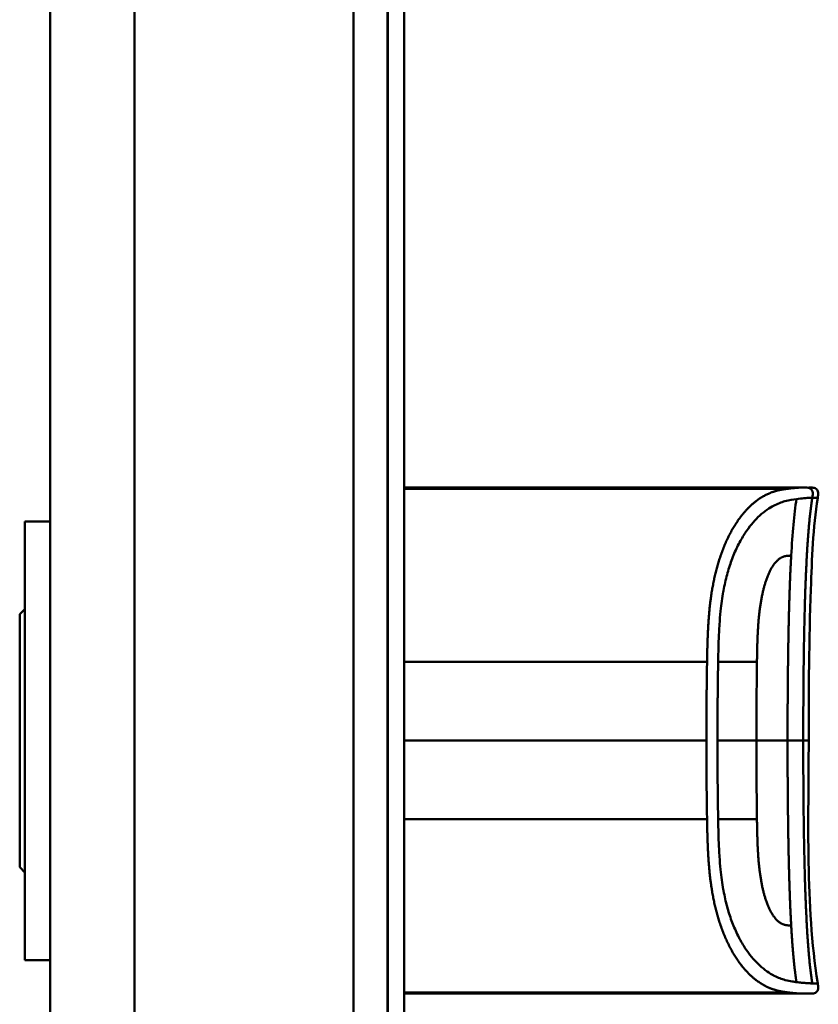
# Model space of a CAD drawing. Header units: millimetres. Extents: x 20 to 833, y 20 to 574.
# Tile 13 of 16: x 384 to 431, y 399 to 457. Entities that reach past the tile are written whole.
import ezdxf

# ---------------------------------------------------------------- set-up
doc = ezdxf.new("R2010")
doc.units = ezdxf.units.MM
doc.header["$LTSCALE"] = 2
doc.layers.add('Sichtbare Kanten(DIN)', color=7, linetype='Continuous', lineweight=50)
doc.layers.add('Sichtbare tangentiale Kanten(DIN)', color=7, linetype='Continuous', lineweight=50)

msp = doc.modelspace()

# ---------------------------------------------------------------- linework, layer by layer
at = {"layer": 'Sichtbare Kanten(DIN)'}
for p, q in [((405.862, 297.186), (405.862, 488.618)), ((405.892, 297.187), (405.892, 488.618)), ((406.862, 488.618), (406.862, 297.187)), ((385.862, 487.618), (385.862, 298.186)), ((419.352, 429.415), (406.862, 429.415)), ((406.862, 429.337), (429.578, 429.337)), ((407.156, 429.378), (407.156, 429.374)), ((407.302, 429.377), (407.302, 429.373)), ((407.513, 429.364), (407.526, 429.364)), ((407.585, 429.371), (407.573, 429.371)), ((407.704, 429.368), (407.704, 429.36)), ((408.397, 429.359), (408.398, 429.378)), ((408.675, 429.359), (408.397, 429.359)), ((408.676, 429.378), (408.675, 429.359)), ((409.254, 429.389), (409.247, 429.389)), ((409.823, 429.359), (409.824, 429.378)), ((410.101, 429.359), (409.823, 429.359)), ((409.824, 429.378), (409.824, 429.359)), ((410.102, 429.378), (410.101, 429.359)), ((410.508, 429.392), (412, 429.392)), ((410.508, 429.392), (410.508, 429.388)), ((410.508, 429.388), (410.508, 429.392)), ((411.722, 429.388), (410.508, 429.388)), ((410.521, 429.359), (410.522, 429.363)), ((411.999, 429.359), (410.521, 429.359)), ((410.522, 429.363), (411.721, 429.363)), ((410.522, 429.363), (410.522, 429.359)), ((410.655, 429.373), (410.655, 429.377)), ((410.655, 429.377), (410.655, 429.373)), ((410.655, 429.377), (411.722, 429.377)), ((411.721, 429.373), (410.655, 429.373)), ((411.721, 429.363), (411.721, 429.373)), ((411.721, 429.373), (411.721, 429.359)), ((411.721, 429.363), (411.721, 429.359)), ((411.722, 429.377), (411.722, 429.388)), ((411.722, 429.388), (411.722, 429.359)), ((411.722, 429.377), (411.722, 429.359)), ((412, 429.392), (411.999, 429.359)), ((412.583, 429.359), (412.585, 429.392)), ((412.861, 429.359), (412.583, 429.359)), ((412.585, 429.392), (412.863, 429.392)), ((412.585, 429.392), (412.585, 429.359)), ((412.862, 429.373), (412.861, 429.359)), ((412.863, 429.392), (412.862, 429.378)), ((412.862, 429.378), (414.01, 429.378)), ((412.862, 429.378), (412.862, 429.373)), ((414.01, 429.373), (412.862, 429.373)), ((414.009, 429.359), (414.01, 429.373)), ((414.287, 429.359), (414.009, 429.359)), ((414.01, 429.378), (414.011, 429.392)), ((414.01, 429.378), (414.01, 429.359)), ((414.01, 429.373), (414.01, 429.359)), ((414.011, 429.392), (414.289, 429.392)), ((414.011, 429.392), (414.011, 429.359)), ((414.289, 429.392), (414.287, 429.359)), ((415.352, 429.358), (415.353, 429.393)), ((416.923, 429.353), (415.352, 429.358)), ((415.353, 429.393), (416.926, 429.398)), ((415.353, 429.393), (415.353, 429.358)), ((416.926, 429.398), (416.923, 429.353)), ((417.134, 429.358), (417.136, 429.393)), ((417.976, 429.358), (417.134, 429.358)), ((417.136, 429.393), (417.136, 429.358)), ((417.136, 429.393), (417.978, 429.393)), ((417.978, 429.393), (417.976, 429.358)), ((419.352, 429.415), (429.579, 429.415)), ((429.579, 429.415), (429.579, 429.337)), ((429.579, 429.415), (430.524, 429.415)), ((430.53, 429.415), (430.53, 429.415)), ((384.362, 427.402), (384.362, 401.402)), ((384.362, 427.402), (385.862, 427.402)), ((384.062, 421.902), (384.362, 422.202)), ((384.062, 421.902), (384.062, 406.902)), ((384.062, 406.902), (384.362, 406.602)), ((384.362, 401.402), (385.862, 401.402)), ((406.862, 399.447), (407.979, 399.447)), ((407.979, 399.442), (406.862, 399.442)), ((406.862, 399.431), (407.846, 399.431)), ((407.846, 399.428), (406.862, 399.428)), ((406.862, 399.421), (407.993, 399.421)), ((407.993, 399.419), (406.862, 399.419)), ((419.352, 399.414), (406.862, 399.414)), ((407.846, 399.431), (407.846, 399.428)), ((407.979, 399.447), (407.979, 399.442)), ((407.993, 399.421), (407.993, 399.419)), ((408.398, 399.447), (408.675, 399.447)), ((408.675, 399.447), (408.675, 399.427)), ((409.82, 399.447), (410.096, 399.447)), ((409.82, 399.427), (409.82, 399.447)), ((410.66, 399.444), (410.66, 399.431)), ((410.785, 399.446), (410.785, 399.437)), ((410.79, 399.436), (410.79, 399.43)), ((410.906, 399.433), (410.918, 399.433)), ((410.977, 399.442), (410.965, 399.442)), ((410.977, 399.447), (410.977, 399.442)), ((411.194, 399.428), (411.194, 399.431)), ((411.647, 399.43), (411.647, 399.426)), ((411.734, 399.429), (411.734, 399.423)), ((411.882, 399.445), (411.882, 399.44)), ((412.531, 399.444), (412.531, 399.431)), ((412.656, 399.446), (412.656, 399.437)), ((412.66, 399.436), (412.66, 399.43)), ((412.776, 399.433), (412.789, 399.433)), ((412.848, 399.442), (412.835, 399.442)), ((412.848, 399.447), (412.848, 399.442)), ((413.065, 399.428), (413.065, 399.431)), ((413.517, 399.43), (413.517, 399.426)), ((413.604, 399.429), (413.604, 399.423)), ((413.752, 399.445), (413.752, 399.44)), ((414.394, 399.419), (414.394, 399.447)), ((414.394, 399.447), (415.866, 399.447)), ((415.881, 399.419), (414.394, 399.419)), ((414.671, 399.447), (414.671, 399.442)), ((414.671, 399.431), (414.671, 399.442)), ((415.866, 399.442), (414.671, 399.442)), ((414.671, 399.431), (414.671, 399.428)), ((414.671, 399.431), (415.734, 399.431)), ((414.671, 399.421), (414.671, 399.428)), ((415.734, 399.428), (414.671, 399.428)), ((414.671, 399.421), (415.881, 399.421)), ((415.734, 399.431), (415.734, 399.428)), ((415.866, 399.447), (415.866, 399.442)), ((415.881, 399.421), (415.881, 399.419)), ((416.4, 399.447), (417.364, 399.447)), ((416.4, 399.419), (416.4, 399.447)), ((416.68, 399.419), (416.4, 399.419)), ((416.68, 399.447), (416.68, 399.442)), ((416.68, 399.442), (416.68, 399.43)), ((416.68, 399.43), (416.68, 399.427)), ((416.68, 399.427), (416.68, 399.419)), ((417.305, 399.427), (416.68, 399.427)), ((417.305, 399.43), (417.305, 399.427)), ((417.598, 399.427), (417.598, 399.431)), ((417.772, 399.435), (417.772, 399.445)), ((417.86, 399.423), (417.86, 399.419)), ((418.179, 399.419), (417.86, 399.419)), ((419.352, 399.414), (430.53, 399.414))]:
    msp.add_line(p, q, dxfattribs=at)
for centre, major_axis, ratio, start_param, end_param in [((407.997, 429.376), (-1.242, 0.007), 0.008545, 5.745492, 5.865568), ((405.039, 429.379), (-2.616, 0.013), 0.003817, 2.751869, 2.81101), ((406.922, 429.372), (-0.782, 0.005), 0.010226, 2.454807, 2.912638), ((407.567, 429.371), (-0.106, 0.001), 0.007954, 4.233479, 4.541557), ((411.842, 429.334), (3.445, -0.044), 0.011135, 2.422769, 3.141233), ((406.651, 429.334), (3.451, 0.044), 0.011103, 6.282408, 7.000747), ((394.634, 429.12), (15.189, 0.259), 0.004801, 6.282857, 6.55779), ((412.495, 399.445), (1.913, 0.011), 0.006639, 3.429951, 3.612913), ((411.102, 399.437), (-0.322, 0), 0.013262, 0.786802, 0.914041), ((414.365, 399.445), (1.913, 0.011), 0.006639, 3.429951, 3.612913), ((412.973, 399.437), (-0.322, 0), 0.013262, 0.786802, 0.914041)]:
    msp.add_ellipse(centre, major_axis=major_axis, ratio=ratio, start_param=start_param, end_param=end_param, dxfattribs=at)
for points in [[(406.862, 429.391), (406.975, 429.392), (407.107, 429.393), (407.261, 429.393)], [(406.862, 429.38), (406.927, 429.379), (407.023, 429.379), (407.156, 429.378)], [(407.191, 429.374), (407.056, 429.374), (406.95, 429.375), (406.862, 429.375)], [(406.862, 429.364), (406.895, 429.364), (406.925, 429.363), (406.948, 429.363)], [(407.03, 429.359), (406.983, 429.359), (406.924, 429.359), (406.862, 429.359)], [(407.525, 429.388), (407.279, 429.389), (407.076, 429.389), (406.931, 429.388)], [(406.948, 429.363), (407.134, 429.363), (407.3, 429.363), (407.459, 429.363)], [(407.622, 429.36), (407.444, 429.359), (407.272, 429.358), (407.03, 429.359)], [(407.156, 429.378), (407.178, 429.378), (407.3, 429.377), (407.302, 429.377)], [(407.573, 429.371), (407.492, 429.372), (407.372, 429.373), (407.191, 429.374)], [(407.261, 429.393), (407.323, 429.393), (407.386, 429.392), (407.456, 429.392)], [(407.302, 429.377), (407.479, 429.377), (407.6, 429.376), (407.702, 429.375)], [(407.456, 429.392), (407.7, 429.392), (407.943, 429.39), (407.986, 429.39)], [(407.922, 429.386), (407.922, 429.386), (407.735, 429.387), (407.525, 429.388)], [(407.683, 429.366), (407.727, 429.368), (407.701, 429.37), (407.616, 429.371)], [(407.961, 429.366), (407.937, 429.364), (407.83, 429.361), (407.622, 429.36)], [(407.702, 429.375), (407.857, 429.374), (407.974, 429.372), (407.971, 429.368)], [(407.986, 429.39), (407.982, 429.39), (407.922, 429.386), (407.922, 429.386)], [(407.971, 429.368), (407.97, 429.367), (407.965, 429.367), (407.961, 429.366)], [(430.839, 414.414), (430.839, 409.615), (430.635, 404.768), (431.374, 400.025)], [(431.374, 400.025), (431.374, 400.025), (431.374, 400.025), (431.374, 400.025)], [(410.508, 399.42), (410.529, 399.42), (410.55, 399.421), (410.571, 399.422)], [(411.458, 399.448), (411.469, 399.448), (411.48, 399.448), (411.49, 399.448)], [(411.955, 399.445), (411.931, 399.443), (411.906, 399.441), (411.882, 399.44)], [(412.378, 399.42), (412.399, 399.42), (412.42, 399.421), (412.441, 399.422)], [(413.329, 399.448), (413.34, 399.448), (413.35, 399.448), (413.361, 399.448)], [(413.826, 399.445), (413.801, 399.443), (413.777, 399.441), (413.752, 399.44)]]:
    msp.add_open_spline(points, degree=3, dxfattribs=at)
for points, degree, knots in [([(409.247, 429.389), (409.213, 429.389), (409.178, 429.388), (409.078, 429.388), (409.014, 429.388), (408.903, 429.387), (408.857, 429.387), (408.78, 429.385), (408.75, 429.384), (408.689, 429.382), (408.676, 429.38), (408.676, 429.378)], 3, [-0.09871822, -0.09871822, -0.09871822, -0.09871822, -0.08841169, -0.08841169, -0.06862142, -0.06862142, -0.05132957, -0.05132957, -0.03330955, -0.03330955, 0, 0, 0, 0]), ([(430.53, 429.415), (430.532, 429.415), (430.533, 429.415), (430.536, 429.415), (430.537, 429.415), (430.541, 429.415), (430.542, 429.415), (430.546, 429.415), (430.549, 429.415), (430.555, 429.415), (430.559, 429.415), (430.564, 429.415), (430.565, 429.415), (430.566, 429.415), (430.566, 429.415), (430.566, 429.415)], 3, [0, 0, 0, 0, 0.000404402, 0.000404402, 0.000854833, 0.000854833, 0.001462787, 0.001462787, 0.002449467, 0.002449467, 0.004271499, 0.004271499, 0.005378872, 0.005378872, 0.005675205, 0.005675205, 0.005675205, 0.005675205]), ([(430.858, 429.415), (430.858, 429.415), (430.858, 429.415), (430.858, 429.415), (430.858, 429.415), (430.858, 429.415), (430.858, 429.415), (430.859, 429.415), (430.86, 429.415), (430.866, 429.415), (430.871, 429.415), (430.887, 429.415), (430.897, 429.415), (430.993, 429.414), (431.079, 429.412), (431.203, 429.378), (431.243, 429.361), (431.295, 429.324), (431.311, 429.31), (431.339, 429.278), (431.351, 429.26), (431.381, 429.204), (431.392, 429.161), (431.409, 429.015), (431.39, 428.908), (431.374, 428.804)], 3, [0, 0, 0, 0, 0.0000123, 0.0000123, 0.0000369, 0.0000369, 0.000086, 0.000086, 0.0002826, 0.0002826, 0.0018553, 0.0018553, 0.0050007, 0.0050007, 0.0305233, 0.0305233, 0.0433398, 0.0433398, 0.0496748, 0.0496748, 0.0560083, 0.0560083, 0.068764, 0.068764, 0.1003253, 0.1003253, 0.1003253, 0.1003253]), ([(431.374, 428.804), (431.095, 427.012), (431.028, 425.191), (430.86, 420.391), (430.839, 417.402), (430.839, 414.414)], 3, [0, 0, 0, 0, 0.544198, 0.544198, 1.440627, 1.440627, 1.440627, 1.440627]), ([(431.374, 400.025), (431.389, 399.928), (431.407, 399.829), (431.397, 399.702), (431.392, 399.673), (431.378, 399.627), (431.371, 399.608), (431.353, 399.573), (431.342, 399.556), (431.317, 399.526), (431.303, 399.512), (431.256, 399.475), (431.219, 399.458), (431.143, 399.434), (431.104, 399.426), (431.025, 399.417), (430.986, 399.416), (430.942, 399.415), (430.937, 399.415), (430.928, 399.415), (430.923, 399.415), (430.914, 399.414), (430.911, 399.414), (430.905, 399.414), (430.902, 399.414), (430.893, 399.414), (430.891, 399.414), (430.881, 399.414), (430.881, 399.414), (430.876, 399.414), (430.873, 399.414), (430.864, 399.414), (430.862, 399.414), (430.856, 399.414), (430.856, 399.414), (430.853, 399.414), (430.853, 399.414), (430.852, 399.414), (430.852, 399.414), (430.852, 399.414), (430.852, 399.414), (430.852, 399.414), (430.852, 399.414), (430.851, 399.414), (430.851, 399.414), (430.851, 399.414)], 3, [0, 0, 0, 0, 0.0294981, 0.0294981, 0.0381621, 0.0381621, 0.0440716, 0.0440716, 0.049991, 0.049991, 0.0559127, 0.0559127, 0.0678955, 0.0678955, 0.0797352, 0.0797352, 0.0915284, 0.0915284, 0.0930023, 0.0930023, 0.0944843, 0.0944843, 0.0959807, 0.0959807, 0.0974675, 0.0974675, 0.1034704, 0.1034704, 0.1270522, 0.1270522, 0.1879354, 0.1879354, 0.2107677, 0.2107677, 0.21505, 0.21505, 0.215418, 0.215418, 0.2156027, 0.2156027, 0.2156258, 0.2156258, 0.215649, 0.215649, 0.2156607, 0.2156607, 0.2156607, 0.2156607]), ([(409.419, 399.414), (409.419, 399.414), (409.419, 399.414), (409.419, 399.414), (409.419, 399.414), (409.418, 399.414), (409.418, 399.414), (409.416, 399.414), (409.415, 399.414), (409.411, 399.414), (409.408, 399.414), (409.397, 399.414), (409.391, 399.414), (409.371, 399.414), (409.358, 399.414), (408.518, 399.414), (407.69, 399.414), (406.862, 399.414)], 3, [0, 0, 0, 0, 0.000016, 0.000016, 0.0000801, 0.0000801, 0.0002083, 0.0002083, 0.0004646, 0.0004646, 0.0014899, 0.0014899, 0.0035405, 0.0035405, 0.0073855, 0.0073855, 0.2557318, 0.2557318, 0.2557318, 0.2557318]), ([(410.096, 399.447), (410.096, 399.44), (410.096, 399.433), (410.096, 399.427), (410.1, 399.425), (410.037, 399.422), (410.001, 399.422), (409.899, 399.42), (409.839, 399.42), (409.682, 399.419), (409.588, 399.419), (409.348, 399.418), (409.202, 399.418), (408.983, 399.418), (408.877, 399.419), (408.702, 399.419), (408.635, 399.42), (408.523, 399.421), (408.482, 399.422), (408.434, 399.423), (408.42, 399.424), (408.407, 399.425), (408.404, 399.426), (408.4, 399.426), (408.4, 399.426), (408.399, 399.427), (408.399, 399.427), (408.398, 399.427), (408.398, 399.427), (408.398, 399.427), (408.398, 399.427), (408.398, 399.427), (408.398, 399.427), (408.398, 399.427), (408.398, 399.427), (408.398, 399.427), (408.398, 399.427), (408.398, 399.427), (408.398, 399.427), (408.398, 399.427), (408.398, 399.427), (408.398, 399.432), (408.398, 399.439), (408.398, 399.447)], 3, [0, 0, 0, 0, 0.1092334, 0.1092334, 0.1490232, 0.1490232, 0.1726138, 0.1726138, 0.1937378, 0.1937378, 0.2182547, 0.2182547, 0.2526067, 0.2526067, 0.2870093, 0.2870093, 0.3152043, 0.3152043, 0.3443314, 0.3443314, 0.3644971, 0.3644971, 0.3751144, 0.3751144, 0.3803766, 0.3803766, 0.3830492, 0.3830492, 0.38432, 0.38432, 0.3850207, 0.3850207, 0.3856281, 0.3856281, 0.3856453, 0.3856453, 0.3856529, 0.3856529, 0.385659, 0.385659, 0.3856615, 0.3856615, 0.5132965, 0.5132965, 0.5132965, 0.5132965]), ([(408.675, 399.447), (408.675, 399.441), (408.675, 399.436), (408.675, 399.432), (408.675, 399.43), (408.675, 399.428), (408.675, 399.427), (408.675, 399.426), (408.677, 399.426), (408.679, 399.426), (408.686, 399.425), (408.703, 399.424), (408.735, 399.423), (408.758, 399.422), (408.789, 399.422), (408.83, 399.422), (408.87, 399.421), (408.918, 399.421), (408.972, 399.421), (409.035, 399.42), (409.104, 399.42), (409.172, 399.42), (409.19, 399.42), (409.215, 399.42), (409.243, 399.42), (409.307, 399.42), (409.392, 399.42), (409.474, 399.421), (409.533, 399.421), (409.587, 399.421), (409.634, 399.421), (409.677, 399.422), (409.712, 399.422), (409.739, 399.423), (409.768, 399.423), (409.787, 399.424), (409.799, 399.424), (409.814, 399.425), (409.82, 399.426), (409.82, 399.427)], 3, [0, 0, 0, 0, 0.0858896, 0.0858896, 0.0858896, 0.1279276, 0.1279276, 0.1279276, 0.1432993, 0.1432993, 0.1432993, 0.1836295, 0.1836295, 0.1836295, 0.21198, 0.21198, 0.21198, 0.2404515, 0.2404515, 0.2404515, 0.2735893, 0.2735893, 0.2735893, 0.2822713, 0.2822713, 0.2822713, 0.3015509, 0.3015509, 0.3015509, 0.3153228, 0.3153228, 0.3153228, 0.328077, 0.328077, 0.328077, 0.3418436, 0.3418436, 0.3418436, 0.3581502, 0.3581502, 0.3581502, 0.3581502]), ([(411.868, 399.428), (411.896, 399.427), (411.92, 399.427), (411.958, 399.426), (411.972, 399.426), (412.003, 399.424), (412.01, 399.424), (411.995, 399.422), (411.976, 399.422), (411.909, 399.42), (411.861, 399.42), (411.753, 399.419), (411.678, 399.419), (411.468, 399.418), (411.361, 399.418), (411.195, 399.418), (411.045, 399.418), (410.687, 399.419), (410.603, 399.419), (410.508, 399.42)], 3, [0, 0, 0, 0, 0.0114915, 0.0114915, 0.0227532, 0.0227532, 0.0450369, 0.0450369, 0.0645561, 0.0645561, 0.0860667, 0.0860667, 0.1052546, 0.1052546, 0.12316, 0.12316, 0.1329562, 0.1329562, 0.1429345, 0.1429345, 0.1429345, 0.1429345]), ([(410.66, 399.431), (410.633, 399.431), (410.608, 399.432), (410.588, 399.432), (410.569, 399.433), (410.554, 399.433), (410.544, 399.434), (410.533, 399.434), (410.527, 399.435), (410.524, 399.436), (410.523, 399.436), (410.522, 399.436), (410.522, 399.437), (410.522, 399.437), (410.523, 399.437), (410.526, 399.438)], 3, [0, 0, 0, 0, 0.01175174, 0.01175174, 0.01175174, 0.02263405, 0.02263405, 0.02263405, 0.03418298, 0.03418298, 0.03418298, 0.0383665, 0.0383665, 0.0383665, 0.0427469, 0.0427469, 0.0427469, 0.0427469]), ([(410.526, 399.438), (410.533, 399.439), (410.553, 399.44), (410.626, 399.443), (410.672, 399.444), (410.776, 399.446), (410.852, 399.446), (410.999, 399.448), (411.089, 399.448), (411.274, 399.448), (411.367, 399.448), (411.458, 399.448)], 3, [0, 0, 0, 0, 0.0226843, 0.0226843, 0.0471214, 0.0471214, 0.0950996, 0.0950996, 0.1652353, 0.1652353, 0.2353795, 0.2353795, 0.2353795, 0.2353795]), ([(410.965, 399.442), (410.937, 399.442), (410.91, 399.441), (410.887, 399.441), (410.864, 399.441), (410.845, 399.44), (410.829, 399.44), (410.821, 399.439), (410.813, 399.439), (410.805, 399.439), (410.799, 399.439), (410.794, 399.438), (410.79, 399.438), (410.783, 399.437), (410.784, 399.437), (410.79, 399.436), (410.796, 399.436), (410.806, 399.435), (410.82, 399.435), (410.834, 399.434), (410.853, 399.434), (410.875, 399.434)], 3, [0, 0, 0, 0, 0.00910864, 0.00910864, 0.00910864, 0.01796935, 0.01796935, 0.01796935, 0.02226226, 0.02226226, 0.02226226, 0.02577904, 0.02577904, 0.02577904, 0.03210922, 0.03210922, 0.03210922, 0.0373818, 0.0373818, 0.0373818, 0.04265759, 0.04265759, 0.04265759, 0.04265759]), ([(411.194, 399.428), (411.108, 399.428), (411.047, 399.428), (410.979, 399.428), (410.911, 399.429), (410.848, 399.429), (410.79, 399.43)], 3, [0, 0, 0, 0, 0.02152225, 0.02152225, 0.02152225, 0.04305819, 0.04305819, 0.04305819, 0.04305819]), ([(410.918, 399.433), (411.05, 399.432), (411.248, 399.431), (411.497, 399.43), (411.581, 399.43), (411.735, 399.429), (411.809, 399.428), (411.868, 399.428)], 3, [0, 0, 0, 0, 0.04648501, 0.04648501, 0.06986246, 0.06986246, 0.09248548, 0.09248548, 0.09248548, 0.09248548]), ([(411.882, 399.44), (411.735, 399.441), (411.599, 399.442), (411.368, 399.443), (411.29, 399.443), (411.135, 399.443), (411.048, 399.442), (410.977, 399.442)], 3, [0, 0, 0, 0, 0.04647205, 0.04647205, 0.06998895, 0.06998895, 0.09284234, 0.09284234, 0.09284234, 0.09284234]), ([(411.192, 399.42), (411.255, 399.42), (411.318, 399.42), (411.381, 399.42), (411.454, 399.42), (411.505, 399.421), (411.538, 399.421), (411.586, 399.421), (411.624, 399.421), (411.657, 399.421), (411.681, 399.422), (411.699, 399.422), (411.712, 399.422), (411.726, 399.423), (411.733, 399.423), (411.734, 399.423)], 3, [0, 0, 0, 0, 0.0188348, 0.0188348, 0.0188348, 0.0412232, 0.0412232, 0.0412232, 0.0734599, 0.0734599, 0.0734599, 0.0962138, 0.0962138, 0.0962138, 0.1202703, 0.1202703, 0.1202703, 0.1202703]), ([(411.335, 399.427), (411.311, 399.427), (411.288, 399.427), (411.264, 399.427), (411.263, 399.427), (411.251, 399.428), (411.24, 399.428), (411.224, 399.428), (411.206, 399.428), (411.194, 399.428)], 3, [0, 0, 0, 0, 0.007243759, 0.007243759, 0.007243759, 0.007783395, 0.007783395, 0.007783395, 0.008527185, 0.008527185, 0.008527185, 0.008527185]), ([(411.647, 399.426), (411.61, 399.426), (411.56, 399.426), (411.506, 399.427), (411.451, 399.427), (411.399, 399.427), (411.335, 399.427)], 3, [0, 0, 0, 0, 0.01715883, 0.01715883, 0.01715883, 0.03436624, 0.03436624, 0.03436624, 0.03436624]), ([(411.734, 399.423), (411.734, 399.424), (411.729, 399.424), (411.716, 399.425), (411.703, 399.425), (411.682, 399.425), (411.647, 399.426)], 3, [0, 0, 0, 0, 0.01167029, 0.01167029, 0.01167029, 0.02361101, 0.02361101, 0.02361101, 0.02361101]), ([(413.738, 399.428), (413.766, 399.427), (413.79, 399.427), (413.829, 399.426), (413.843, 399.426), (413.874, 399.424), (413.881, 399.424), (413.865, 399.422), (413.847, 399.422), (413.78, 399.42), (413.732, 399.42), (413.623, 399.419), (413.548, 399.419), (413.338, 399.418), (413.231, 399.418), (413.066, 399.418), (412.915, 399.418), (412.558, 399.419), (412.474, 399.419), (412.378, 399.42)], 3, [0, 0, 0, 0, 0.0114915, 0.0114915, 0.0227532, 0.0227532, 0.0450369, 0.0450369, 0.0645561, 0.0645561, 0.0860668, 0.0860668, 0.1052548, 0.1052548, 0.1231602, 0.1231602, 0.1329564, 0.1329564, 0.1429347, 0.1429347, 0.1429347, 0.1429347]), ([(412.531, 399.431), (412.503, 399.431), (412.479, 399.432), (412.458, 399.432), (412.439, 399.433), (412.425, 399.433), (412.414, 399.434), (412.403, 399.434), (412.397, 399.435), (412.394, 399.436), (412.393, 399.436), (412.392, 399.436), (412.392, 399.437), (412.392, 399.437), (412.393, 399.437), (412.396, 399.438)], 3, [0, 0, 0, 0, 0.01175175, 0.01175175, 0.01175175, 0.02263408, 0.02263408, 0.02263408, 0.03418299, 0.03418299, 0.03418299, 0.0383665, 0.0383665, 0.0383665, 0.0427469, 0.0427469, 0.0427469, 0.0427469]), ([(412.396, 399.438), (412.403, 399.439), (412.423, 399.44), (412.497, 399.443), (412.543, 399.444), (412.647, 399.446), (412.722, 399.446), (412.87, 399.448), (412.959, 399.448), (413.144, 399.448), (413.237, 399.448), (413.329, 399.448)], 3, [0, 0, 0, 0, 0.0226843, 0.0226843, 0.0471214, 0.0471214, 0.0950996, 0.0950996, 0.1652353, 0.1652353, 0.2353795, 0.2353795, 0.2353795, 0.2353795]), ([(412.835, 399.442), (412.807, 399.442), (412.781, 399.441), (412.757, 399.441), (412.734, 399.441), (412.715, 399.44), (412.699, 399.44), (412.692, 399.439), (412.683, 399.439), (412.676, 399.439), (412.67, 399.439), (412.664, 399.438), (412.66, 399.438), (412.654, 399.437), (412.654, 399.437), (412.661, 399.436), (412.666, 399.436), (412.676, 399.435), (412.691, 399.435), (412.705, 399.434), (412.723, 399.434), (412.746, 399.434)], 3, [0, 0, 0, 0, 0.00910864, 0.00910864, 0.00910864, 0.01796935, 0.01796935, 0.01796935, 0.02226226, 0.02226226, 0.02226226, 0.02577904, 0.02577904, 0.02577904, 0.03210922, 0.03210922, 0.03210922, 0.0373818, 0.0373818, 0.0373818, 0.04265759, 0.04265759, 0.04265759, 0.04265759]), ([(413.065, 399.428), (412.978, 399.428), (412.918, 399.428), (412.85, 399.428), (412.782, 399.429), (412.718, 399.429), (412.66, 399.43)], 3, [0, 0, 0, 0, 0.02152225, 0.02152225, 0.02152225, 0.04305819, 0.04305819, 0.04305819, 0.04305819]), ([(412.789, 399.433), (412.92, 399.432), (413.118, 399.431), (413.367, 399.43), (413.452, 399.43), (413.605, 399.429), (413.679, 399.428), (413.738, 399.428)], 3, [0, 0, 0, 0, 0.04648501, 0.04648501, 0.06986245, 0.06986245, 0.09248547, 0.09248547, 0.09248547, 0.09248547]), ([(413.752, 399.44), (413.606, 399.441), (413.469, 399.442), (413.239, 399.443), (413.161, 399.443), (413.006, 399.443), (412.919, 399.442), (412.848, 399.442)], 3, [0, 0, 0, 0, 0.04647205, 0.04647205, 0.06998895, 0.06998895, 0.09284234, 0.09284234, 0.09284234, 0.09284234]), ([(413.062, 399.42), (413.125, 399.42), (413.189, 399.42), (413.251, 399.42), (413.325, 399.42), (413.375, 399.421), (413.408, 399.421), (413.456, 399.421), (413.495, 399.421), (413.528, 399.421), (413.551, 399.422), (413.57, 399.422), (413.583, 399.422), (413.596, 399.423), (413.603, 399.423), (413.604, 399.423)], 3, [0, 0, 0, 0, 0.0188348, 0.0188348, 0.0188348, 0.0412232, 0.0412232, 0.0412232, 0.0734599, 0.0734599, 0.0734599, 0.0962138, 0.0962138, 0.0962138, 0.1202703, 0.1202703, 0.1202703, 0.1202703]), ([(413.205, 399.427), (413.182, 399.427), (413.158, 399.427), (413.135, 399.427), (413.133, 399.427), (413.122, 399.428), (413.11, 399.428), (413.095, 399.428), (413.076, 399.428), (413.065, 399.428)], 3, [0, 0, 0, 0, 0.007243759, 0.007243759, 0.007243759, 0.007783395, 0.007783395, 0.007783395, 0.008527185, 0.008527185, 0.008527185, 0.008527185]), ([(413.517, 399.426), (413.48, 399.426), (413.43, 399.426), (413.376, 399.427), (413.321, 399.427), (413.269, 399.427), (413.205, 399.427)], 3, [0, 0, 0, 0, 0.01715883, 0.01715883, 0.01715883, 0.03436624, 0.03436624, 0.03436624, 0.03436624]), ([(413.604, 399.423), (413.604, 399.424), (413.6, 399.424), (413.587, 399.425), (413.574, 399.425), (413.553, 399.425), (413.517, 399.426)], 3, [0, 0, 0, 0, 0.01167029, 0.01167029, 0.01167029, 0.02361101, 0.02361101, 0.02361101, 0.02361101]), ([(417.86, 399.419), (417.767, 399.42), (417.675, 399.421), (417.49, 399.423), (417.397, 399.425), (417.305, 399.427)], 3, [-0.1005752, -0.1005752, -0.1005752, -0.1005752, -0.0502881, -0.0502881, -0.000001, -0.000001, -0.000001, -0.000001]), ([(417.364, 399.447), (417.44, 399.447), (417.515, 399.447), (417.588, 399.447), (417.661, 399.446), (417.731, 399.445), (417.794, 399.445), (417.848, 399.444), (417.895, 399.443), (417.932, 399.442), (417.974, 399.441), (418.001, 399.439), (418.015, 399.438), (418.024, 399.437), (418.028, 399.436), (418.028, 399.436), (418.028, 399.435), (418.025, 399.434), (417.999, 399.432), (417.976, 399.431), (417.942, 399.43), (417.894, 399.429), (417.857, 399.429), (417.813, 399.428), (417.765, 399.428), (417.713, 399.428), (417.656, 399.427), (417.598, 399.427)], 3, [0, 0, 0, 0, 0.0225711, 0.0225711, 0.0225711, 0.0454923, 0.0454923, 0.0454923, 0.0656128, 0.0656128, 0.0656128, 0.088775, 0.088775, 0.088775, 0.1028625, 0.1028625, 0.1028625, 0.1164275, 0.1164275, 0.1164275, 0.1276054, 0.1276054, 0.1276054, 0.1362092, 0.1362092, 0.1362092, 0.1454311, 0.1454311, 0.1454311, 0.1454311]), ([(417.598, 399.427), (417.694, 399.425), (417.791, 399.424), (417.985, 399.421), (418.082, 399.42), (418.179, 399.419)], 3, [-0.1052572, -0.1052572, -0.1052572, -0.1052572, -0.0526291, -0.0526291, -0.000001, -0.000001, -0.000001, -0.000001]), ([(430.53, 399.414), (430.53, 399.414), (430.531, 399.414), (430.536, 399.414), (430.54, 399.414), (430.545, 399.414), (430.549, 399.414), (430.552, 399.414)], 5, [0, 0, 0, 0, 0, 0, 0.00005315, 0.00605576, 0.01942288, 0.01942288, 0.01942288, 0.01942288, 0.01942288, 0.01942288]), ([(430.59, 399.414), (430.588, 399.414), (430.579, 399.414), (430.567, 399.414), (430.555, 399.414), (430.543, 399.414), (430.533, 399.414), (430.53, 399.414)], 5, [7.009857, 7.009857, 7.009857, 7.009857, 7.009857, 7.009857, 7.259718, 8.056434, 8.413102, 8.413102, 8.413102, 8.413102, 8.413102, 8.413102]), ([(430.851, 399.414), (430.804, 399.414), (430.844, 399.414), (430.667, 399.414), (430.638, 399.414), (430.599, 399.414), (430.591, 399.414), (430.565, 399.414), (430.563, 399.414), (430.556, 399.414), (430.555, 399.414), (430.553, 399.414), (430.553, 399.414), (430.553, 399.414), (430.552, 399.414), (430.552, 399.414), (430.552, 399.414), (430.552, 399.414)], 3, [0, 0, 0, 0, 0.4074532, 0.4074532, 0.532305, 0.532305, 0.5636649, 0.5636649, 0.5676307, 0.5676307, 0.5681302, 0.5681302, 0.568254, 0.568254, 0.5683156, 0.5683156, 0.568354, 0.568354, 0.568354, 0.568354]), ([(430.872, 399.414), (430.872, 399.414), (430.87, 399.414), (430.865, 399.414), (430.862, 399.414), (430.857, 399.414), (430.856, 399.414), (430.853, 399.414), (430.852, 399.414), (430.85, 399.414), (430.85, 399.414), (430.849, 399.414), (430.849, 399.414), (430.849, 399.414), (430.849, 399.414), (430.849, 399.414)], 3, [0.0356404, 0.0356404, 0.0356404, 0.0356404, 0.0963736, 0.0963736, 0.1923322, 0.1923322, 0.2283167, 0.2283167, 0.2553051, 0.2553051, 0.2603655, 0.2603655, 0.2613146, 0.2613146, 0.2613489, 0.2613489, 0.2613489, 0.2613489])]:
    msp.add_open_spline(points, degree=degree, knots=knots, dxfattribs=at)
for points, weights, knots in [([(410.571, 399.422), (410.651, 399.422), (410.727, 399.421), (410.8, 399.421), (410.841, 399.421), (410.881, 399.421), (410.921, 399.421), (410.962, 399.421), (411.003, 399.42), (411.045, 399.42), (411.081, 399.42), (411.118, 399.42), (411.155, 399.42), (411.168, 399.42), (411.18, 399.42), (411.192, 399.42)], [1, 1.00798459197, 1.00798459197, 1, 1.00194930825, 1.00194930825, 1, 1.00189086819, 1.00189086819, 1, 1, 1, 1, 1.00147352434, 1.00147352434, 1], [0, 0, 0, 0, 0.02429045, 0.02429045, 0.02429045, 0.03732361, 0.03732361, 0.03732361, 0.05061544, 0.05061544, 0.05061544, 0.06177209, 0.06177209, 0.06177209, 0.06549098, 0.06549098, 0.06549098, 0.06549098]), ([(411.49, 399.448), (411.551, 399.447), (411.61, 399.447), (411.666, 399.447), (411.726, 399.447), (411.782, 399.446), (411.837, 399.446), (411.872, 399.446), (411.907, 399.445), (411.942, 399.445), (411.946, 399.445), (411.951, 399.445), (411.955, 399.445)], [1, 0.999971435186, 0.999971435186, 1, 0.999946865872, 0.999946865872, 1, 0.999474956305, 0.999474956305, 1, 1, 1, 1], [0, 0, 0, 0, 0.01792662, 0.01792662, 0.01792662, 0.0358754, 0.0358754, 0.0358754, 0.04736768, 0.04736768, 0.04736768, 0.04890663, 0.04890663, 0.04890663, 0.04890663]), ([(412.441, 399.422), (412.522, 399.422), (412.597, 399.421), (412.671, 399.421), (412.711, 399.421), (412.751, 399.421), (412.791, 399.421), (412.832, 399.421), (412.873, 399.42), (412.915, 399.42), (412.952, 399.42), (412.989, 399.42), (413.025, 399.42), (413.038, 399.42), (413.05, 399.42), (413.062, 399.42)], [1, 1.00798459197, 1.00798459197, 1, 1.00194930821, 1.00194930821, 1, 1.00189086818, 1.00189086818, 1, 1, 1, 1, 1.00147352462, 1.00147352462, 1], [0, 0, 0, 0, 0.02429045, 0.02429045, 0.02429045, 0.03732361, 0.03732361, 0.03732361, 0.05061544, 0.05061544, 0.05061544, 0.06177209, 0.06177209, 0.06177209, 0.06549098, 0.06549098, 0.06549098, 0.06549098]), ([(413.361, 399.448), (413.422, 399.447), (413.48, 399.447), (413.536, 399.447), (413.596, 399.447), (413.653, 399.446), (413.707, 399.446), (413.742, 399.446), (413.777, 399.445), (413.812, 399.445), (413.817, 399.445), (413.821, 399.445), (413.826, 399.445)], [1, 0.999971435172, 0.999971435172, 1, 0.999946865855, 0.999946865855, 1, 0.999474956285, 0.999474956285, 1, 1, 1, 1], [0, 0, 0, 0, 0.01792662, 0.01792662, 0.01792662, 0.0358754, 0.0358754, 0.0358754, 0.04736768, 0.04736768, 0.04736768, 0.04890663, 0.04890663, 0.04890663, 0.04890663]), ([(417.772, 399.435), (417.772, 399.436), (417.761, 399.437), (417.741, 399.438), (417.73, 399.439), (417.716, 399.439), (417.699, 399.439), (417.682, 399.44), (417.662, 399.44), (417.64, 399.441), (417.618, 399.441), (417.595, 399.441), (417.57, 399.441), (417.546, 399.441), (417.52, 399.442), (417.493, 399.442), (417.444, 399.442), (417.391, 399.442), (417.332, 399.442), (417.115, 399.442), (416.897, 399.442), (416.68, 399.442)], [1, 0.99534372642, 0.99534372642, 1, 0.998494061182, 0.998494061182, 1, 0.998460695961, 0.998460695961, 1, 0.998657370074, 0.998657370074, 1, 0.998874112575, 0.998874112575, 1, 0.996743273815, 0.996743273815, 1, 1, 1, 1], [0, 0, 0, 0, 0.0167499, 0.0167499, 0.0167499, 0.0259531, 0.0259531, 0.0259531, 0.0351695, 0.0351695, 0.0351695, 0.0438009, 0.0438009, 0.0438009, 0.0518097, 0.0518097, 0.0518097, 0.065886, 0.065886, 0.065886, 0.1311352, 0.1311352, 0.1311352, 0.1311352]), ([(416.68, 399.43), (416.897, 399.43), (417.115, 399.43), (417.332, 399.43), (417.367, 399.43), (417.4, 399.43), (417.431, 399.43), (417.466, 399.43), (417.498, 399.43), (417.528, 399.43), (417.562, 399.43), (417.592, 399.431), (417.619, 399.431), (417.649, 399.431), (417.674, 399.431), (417.696, 399.432), (417.723, 399.432), (417.743, 399.433), (417.755, 399.433), (417.766, 399.434), (417.772, 399.435), (417.772, 399.435)], [1, 1, 1, 1, 0.99849745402, 0.99849745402, 1, 0.998977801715, 0.998977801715, 1, 0.999210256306, 0.999210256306, 1, 0.999393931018, 0.999393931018, 1, 0.999355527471, 0.999355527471, 1, 0.999661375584, 0.999661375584, 1], [0, 0, 0, 0, 0.0652493, 0.0652493, 0.0652493, 0.0751466, 0.0751466, 0.0751466, 0.0849511, 0.0849511, 0.0849511, 0.0950243, 0.0950243, 0.0950243, 0.1051429, 0.1051429, 0.1051429, 0.1194039, 0.1194039, 0.1194039, 0.1309839, 0.1309839, 0.1309839, 0.1309839])]:
    msp.add_rational_spline(points, weights, degree=3, knots=knots, dxfattribs=at)
at = {"layer": 'Sichtbare tangentiale Kanten(DIN)'}
for p, q in [((390.862, 487.618), (390.862, 298.186)), ((403.862, 298.187), (403.862, 487.618)), ((406.948, 429.363), (406.948, 429.359)), ((407.261, 429.393), (407.261, 429.389)), ((407.456, 429.392), (407.456, 429.388)), ((407.459, 429.363), (407.459, 429.359)), ((407.513, 429.364), (407.513, 429.359)), ((407.526, 429.364), (407.526, 429.359)), ((407.683, 429.366), (407.683, 429.36)), ((407.702, 429.375), (407.702, 429.368)), ((408.398, 429.378), (408.398, 429.359)), ((409.25, 429.393), (409.25, 429.389)), ((409.824, 429.378), (409.824, 429.359)), ((431.051, 428.804), (431.05, 428.804)), ((406.862, 419.072), (424.814, 419.072)), ((425.471, 419.072), (427.772, 419.072)), ((427.772, 419.072), (427.772, 419.081)), ((424.774, 414.414), (406.862, 414.414)), ((406.862, 409.757), (424.814, 409.757)), ((425.471, 409.757), (427.772, 409.757)), ((427.772, 409.757), (427.772, 409.748)), ((406.862, 399.492), (429.579, 399.492)), ((410.965, 399.447), (410.965, 399.442)), ((411.335, 399.431), (411.335, 399.427)), ((412.835, 399.447), (412.835, 399.442)), ((413.205, 399.431), (413.205, 399.427))]:
    msp.add_line(p, q, dxfattribs=at)
for centre, major_axis, start_param, end_param in [((428.048, 413.855), (-0.016, 10.727), 1.062815, 1.518592), ((428.048, 414.974), (-0.016, -10.727), 4.764655, 5.220371)]:
    msp.add_ellipse(centre, major_axis=major_axis, ratio=0.028644, start_param=start_param, end_param=end_param, dxfattribs=at)
for points, degree, knots in [([(429.579, 429.337), (429.578, 429.337), (429.464, 429.323), (429.219, 429.291), (428.818, 429.214), (428.213, 429), (427.324, 428.381), (426.406, 427.268), (425.587, 425.589), (425.051, 423.485), (424.884, 421.71), (424.837, 420.387), (424.821, 419.515), (424.814, 419.077), (424.814, 419.072)], 5, [0, 0, 0, 0, 0, 0, 0.000234, 0.217926, 0.435619, 0.653311, 0.871004, 1.088696, 1.306388, 1.524081, 1.741773, 1.743874, 1.743874, 1.743874, 1.743874, 1.743874, 1.743874]), ([(430.53, 429.415), (430.508, 429.415), (430.48, 429.415), (430.426, 429.413), (430.398, 429.412), (430.336, 429.41), (430.304, 429.408), (430.235, 429.404), (430.199, 429.401), (430.123, 429.395), (430.083, 429.392), (430, 429.384), (429.956, 429.38), (429.865, 429.371), (429.818, 429.366), (429.719, 429.354), (429.667, 429.348), (429.602, 429.34), (429.59, 429.339), (429.579, 429.337)], 3, [0, 0, 0, 0, 0.0622178, 0.0622178, 0.1250937, 0.1250937, 0.1879696, 0.1879696, 0.2508455, 0.2508455, 0.3137214, 0.3137214, 0.3765973, 0.3765973, 0.4394731, 0.4394731, 0.502349, 0.502349, 0.5158954, 0.5158954, 0.5158954, 0.5158954]), ([(430.538, 429.415), (430.801, 429.415), (431.012, 429.365), (431.062, 429.177), (431.09, 429.076), (431.073, 428.946), (431.051, 428.804)], 3, [0, 0, 0, 0, 0.650419, 0.650419, 0.650419, 1, 1, 1, 1]), ([(430.115, 428.729), (429.915, 428.704), (429.685, 428.674), (429.431, 428.603), (429.218, 428.544), (428.989, 428.458), (428.743, 428.325), (428.722, 428.314), (428.701, 428.303), (428.68, 428.29), (428.543, 428.213), (428.4, 428.12), (428.259, 428.014), (428.117, 427.908), (427.977, 427.788), (427.832, 427.647), (427.706, 427.524), (427.576, 427.384), (427.45, 427.23), (427.324, 427.077), (427.202, 426.912), (427.082, 426.731), (427.051, 426.684), (427.019, 426.635), (426.988, 426.585), (426.853, 426.369), (426.723, 426.135), (426.602, 425.885), (426.481, 425.634), (426.369, 425.368), (426.267, 425.089), (426.169, 424.82), (426.08, 424.539), (426.001, 424.244), (425.922, 423.95), (425.851, 423.641), (425.79, 423.308), (425.785, 423.283), (425.781, 423.26), (425.777, 423.239), (425.713, 422.885), (425.659, 422.501), (425.616, 422.088), (425.588, 421.823), (425.567, 421.57), (425.55, 421.302), (425.547, 421.266), (425.545, 421.233), (425.543, 421.201), (425.522, 420.873), (425.508, 420.536), (425.496, 420.184), (425.485, 419.832), (425.48, 419.568), (425.471, 419.072)], 3, [0, 0, 0, 0, 0.230762, 0.230762, 0.230762, 0.423227, 0.423227, 0.423227, 0.439515, 0.439515, 0.439515, 0.543734, 0.543734, 0.543734, 0.647952, 0.647952, 0.647952, 0.739173, 0.739173, 0.739173, 0.830393, 0.830393, 0.830393, 0.854195, 0.854195, 0.854195, 0.956483, 0.956483, 0.956483, 1.058772, 1.058772, 1.058772, 1.157514, 1.157514, 1.157514, 1.256255, 1.256255, 1.256255, 1.263482, 1.263482, 1.263482, 1.383867, 1.383867, 1.383867, 1.461303, 1.461303, 1.461303, 1.471606, 1.471606, 1.471606, 1.578168, 1.578168, 1.578168, 1.684731, 1.684731, 1.684731, 1.684731]), ([(431.05, 428.804), (431.048, 428.804), (431.046, 428.804), (431.044, 428.804), (431.017, 428.804), (430.987, 428.804), (430.957, 428.803), (430.879, 428.801), (430.781, 428.796), (430.67, 428.787), (430.66, 428.787), (430.65, 428.786), (430.64, 428.785), (430.611, 428.783), (430.58, 428.78), (430.549, 428.777), (430.423, 428.765), (430.279, 428.749), (430.115, 428.729)], 3, [0, 0, 0, 0, 0.0053162, 0.0053162, 0.0053162, 0.0755048, 0.0755048, 0.0755048, 0.2568405, 0.2568405, 0.2568405, 0.2725259, 0.2725259, 0.2725259, 0.3194664, 0.3194664, 0.3194664, 0.5075707, 0.5075707, 0.5075707, 0.5075707]), ([(431.374, 428.804), (431.374, 428.804), (431.374, 428.804), (431.373, 428.804), (431.373, 428.804), (431.373, 428.804), (431.373, 428.804), (431.371, 428.804), (431.368, 428.804), (431.364, 428.804), (431.359, 428.804), (431.351, 428.804), (431.342, 428.804), (431.332, 428.804), (431.319, 428.804), (431.304, 428.804), (431.299, 428.804), (431.294, 428.804), (431.289, 428.804), (431.276, 428.804), (431.261, 428.804), (431.245, 428.804), (431.221, 428.804), (431.194, 428.804), (431.162, 428.804), (431.129, 428.804), (431.092, 428.804), (431.051, 428.804)], 3, [0.1680898, 0.1680898, 0.1680898, 0.1680898, 0.2201433, 0.2201433, 0.2201433, 0.2290985, 0.2290985, 0.2290985, 0.3299892, 0.3299892, 0.3299892, 0.4391613, 0.4391613, 0.4391613, 0.5480388, 0.5480388, 0.5480388, 0.5800984, 0.5800984, 0.5800984, 0.6576871, 0.6576871, 0.6576871, 0.7681813, 0.7681813, 0.7681813, 0.8792555, 0.8792555, 0.8792555, 0.8792555]), ([(427.772, 419.081), (427.78, 419.605), (427.803, 420.987), (427.907, 422.517), (428.286, 424.326), (428.914, 425.196), (429.355, 425.373), (429.613, 425.364), (429.802, 425.38)], 5, [0, 0, 0, 0, 0, 0, 0.2491944, 0.4991944, 0.7491944, 0.9991944, 0.9991944, 0.9991944, 0.9991944, 0.9991944, 0.9991944]), ([(424.814, 419.072), (424.814, 419.072), (424.812, 418.956), (424.808, 418.725), (424.802, 418.377), (424.796, 417.905), (424.789, 417.327), (424.784, 416.743), (424.779, 416.162), (424.776, 415.579), (424.775, 415.113), (424.774, 414.764), (424.774, 414.531), (424.774, 414.415)], 5, [0, 0, 0, 0, 0, 0, 0.00002, 0.0581515, 0.116283, 0.1744144, 0.2325459, 0.2906774, 0.3488089, 0.4069404, 0.465034, 0.465034, 0.465034, 0.465034, 0.465034, 0.465034]), ([(424.774, 414.414), (424.774, 414.22), (424.774, 414.026), (424.775, 413.832), (424.775, 413.638), (424.776, 413.444), (424.777, 413.25), (424.777, 413.056), (424.779, 412.861), (424.78, 412.667), (424.781, 412.473), (424.782, 412.28), (424.784, 412.086), (424.786, 411.892), (424.788, 411.697), (424.79, 411.504), (424.792, 411.31), (424.794, 411.116), (424.796, 410.922), (424.799, 410.727), (424.801, 410.532), (424.804, 410.338), (424.807, 410.143), (424.81, 409.95), (424.814, 409.757)], 3, [0.000019, 0.000019, 0.000019, 0.000019, 0.0581611, 0.0581611, 0.0581611, 0.1162844, 0.1162844, 0.1162844, 0.1744076, 0.1744076, 0.1744076, 0.2325309, 0.2325309, 0.2325309, 0.2906542, 0.2906542, 0.2906542, 0.3487774, 0.3487774, 0.3487774, 0.4069007, 0.4069007, 0.4069007, 0.4650424, 0.4650424, 0.4650424, 0.4650424]), ([(425.43, 414.414), (425.43, 414.22), (425.431, 414.027), (425.431, 413.834), (425.433, 412.869), (425.44, 411.903), (425.453, 410.93), (425.456, 410.735), (425.458, 410.543), (425.461, 410.356), (425.464, 410.17), (425.467, 409.978), (425.471, 409.778), (425.471, 409.771), (425.471, 409.764), (425.471, 409.757)], 3, [0, 0, 0, 0, 0.0579521, 0.0579521, 0.0579521, 0.3477131, 0.3477131, 0.3477131, 0.4058533, 0.4058533, 0.4058533, 0.4636935, 0.4636935, 0.4636935, 0.4658128, 0.4658128, 0.4658128, 0.4658128]), ([(427.741, 414.414), (427.537, 414.414), (427.382, 414.414), (427.186, 414.414), (426.991, 414.414), (426.789, 414.414), (426.586, 414.414), (426.535, 414.414), (426.484, 414.414), (426.433, 414.414), (426.281, 414.414), (426.129, 414.414), (425.981, 414.414), (425.957, 414.414), (425.932, 414.414), (425.908, 414.414), (425.884, 414.414), (425.86, 414.414), (425.836, 414.414), (425.716, 414.414), (425.6, 414.414), (425.492, 414.414), (425.471, 414.414), (425.45, 414.414), (425.43, 414.414)], 3, [0, 0, 0, 0, 0.1300988, 0.1300988, 0.1300988, 0.2601975, 0.2601975, 0.2601975, 0.2927222, 0.2927222, 0.2927222, 0.3902963, 0.3902963, 0.3902963, 0.4065586, 0.4065586, 0.4065586, 0.422821, 0.422821, 0.422821, 0.5041327, 0.5041327, 0.5041327, 0.5203951, 0.5203951, 0.5203951, 0.5203951]), ([(430.516, 414.414), (430.671, 414.414), (430.76, 414.414), (430.804, 414.414), (430.833, 414.414), (430.84, 414.414), (430.84, 414.414)], 3, [0, 0, 0, 0, 0.4403832, 0.4403832, 0.4403832, 0.7212637, 0.7212637, 0.7212637, 0.7212637]), ([(424.814, 409.757), (424.814, 409.753), (424.821, 409.314), (424.837, 408.441), (424.884, 407.117), (425.051, 405.343), (425.587, 403.237), (426.409, 401.556), (427.325, 400.449), (428.215, 399.826), (428.829, 399.613), (429.228, 399.538), (429.466, 399.506), (429.579, 399.492)], 5, [0, 0, 0, 0, 0, 0, 0.002102, 0.219803, 0.437505, 0.655206, 0.872907, 1.090608, 1.308309, 1.52601, 1.743633, 1.743633, 1.743633, 1.743633, 1.743633, 1.743633]), ([(430.115, 400.1), (430.104, 400.102), (430.092, 400.103), (430.08, 400.105), (430.007, 400.114), (429.931, 400.124), (429.853, 400.137), (429.727, 400.157), (429.594, 400.183), (429.446, 400.223), (429.344, 400.251), (429.237, 400.286), (429.129, 400.327), (429.02, 400.369), (428.912, 400.417), (428.799, 400.475), (428.762, 400.494), (428.723, 400.515), (428.684, 400.537), (428.546, 400.614), (428.403, 400.707), (428.261, 400.813), (428.12, 400.92), (427.978, 401.04), (427.834, 401.181), (427.707, 401.304), (427.577, 401.444), (427.451, 401.598), (427.324, 401.752), (427.202, 401.917), (427.082, 402.098), (427.051, 402.144), (427.02, 402.192), (426.99, 402.241), (426.855, 402.457), (426.725, 402.691), (426.604, 402.941), (426.483, 403.192), (426.37, 403.458), (426.268, 403.737), (426.169, 404.007), (426.081, 404.288), (426.001, 404.583), (425.922, 404.878), (425.852, 405.188), (425.79, 405.521), (425.785, 405.545), (425.781, 405.567), (425.778, 405.588), (425.712, 405.952), (425.657, 406.346), (425.613, 406.771), (425.586, 407.03), (425.566, 407.277), (425.549, 407.538), (425.547, 407.57), (425.545, 407.599), (425.543, 407.627), (425.523, 407.955), (425.508, 408.292), (425.496, 408.645), (425.485, 408.997), (425.48, 409.261), (425.471, 409.757)], 3, [0, 0, 0, 0, 0.013527, 0.013527, 0.013527, 0.095792, 0.095792, 0.095792, 0.227559, 0.227559, 0.227559, 0.318199, 0.318199, 0.318199, 0.408838, 0.408838, 0.408838, 0.438587, 0.438587, 0.438587, 0.543091, 0.543091, 0.543091, 0.647595, 0.647595, 0.647595, 0.739004, 0.739004, 0.739004, 0.830413, 0.830413, 0.830413, 0.853725, 0.853725, 0.853725, 0.956085, 0.956085, 0.956085, 1.058446, 1.058446, 1.058446, 1.157356, 1.157356, 1.157356, 1.256266, 1.256266, 1.256266, 1.263312, 1.263312, 1.263312, 1.386941, 1.386941, 1.386941, 1.462444, 1.462444, 1.462444, 1.471505, 1.471505, 1.471505, 1.578132, 1.578132, 1.578132, 1.68476, 1.68476, 1.68476, 1.68476]), ([(427.772, 409.748), (427.78, 409.212), (427.803, 407.85), (427.906, 406.31), (428.287, 404.503), (428.913, 403.634), (429.356, 403.456), (429.662, 403.461), (429.802, 403.449)], 5, [0, 0, 0, 0, 0, 0, 0.2492, 0.4992, 0.7492, 0.9992, 0.9992, 0.9992, 0.9992, 0.9992, 0.9992]), ([(431.05, 400.025), (431.048, 400.025), (431.046, 400.025), (431.044, 400.025), (431.019, 400.025), (430.993, 400.025), (430.966, 400.026), (430.939, 400.026), (430.909, 400.027), (430.878, 400.029), (430.847, 400.03), (430.814, 400.032), (430.78, 400.034), (430.767, 400.035), (430.754, 400.036), (430.74, 400.037), (430.718, 400.038), (430.694, 400.04), (430.67, 400.042), (430.631, 400.045), (430.591, 400.048), (430.549, 400.052), (430.507, 400.056), (430.463, 400.061), (430.416, 400.065), (430.37, 400.07), (430.322, 400.075), (430.272, 400.081), (430.222, 400.087), (430.17, 400.094), (430.115, 400.1)], 3, [0, 0, 0, 0, 0.005938, 0.005938, 0.005938, 0.068767, 0.068767, 0.068767, 0.1314145, 0.1314145, 0.1314145, 0.1940469, 0.1940469, 0.1940469, 0.2177013, 0.2177013, 0.2177013, 0.256742, 0.256742, 0.256742, 0.3195011, 0.3195011, 0.3195011, 0.3822317, 0.3822317, 0.3822317, 0.4449585, 0.4449585, 0.4449585, 0.5075707, 0.5075707, 0.5075707, 0.5075707]), ([(431.374, 400.025), (431.374, 400.025), (431.374, 400.025), (431.373, 400.025), (431.373, 400.025), (431.373, 400.025), (431.373, 400.025), (431.371, 400.025), (431.368, 400.025), (431.364, 400.025), (431.358, 400.025), (431.351, 400.025), (431.341, 400.025), (431.332, 400.025), (431.319, 400.025), (431.303, 400.025), (431.297, 400.025), (431.291, 400.025), (431.283, 400.025), (431.272, 400.025), (431.259, 400.025), (431.245, 400.025), (431.221, 400.025), (431.193, 400.025), (431.161, 400.025), (431.129, 400.025), (431.092, 400.025), (431.052, 400.025), (431.051, 400.025), (431.051, 400.025), (431.05, 400.025)], 3, [0.1681613, 0.1681613, 0.1681613, 0.1681613, 0.2202767, 0.2202767, 0.2202767, 0.2309529, 0.2309529, 0.2309529, 0.3302295, 0.3302295, 0.3302295, 0.4395805, 0.4395805, 0.4395805, 0.5485418, 0.5485418, 0.5485418, 0.5906345, 0.5906345, 0.5906345, 0.6580998, 0.6580998, 0.6580998, 0.7689055, 0.7689055, 0.7689055, 0.8770848, 0.8770848, 0.8770848, 0.8799746, 0.8799746, 0.8799746, 0.8799746]), ([(429.579, 399.492), (429.579, 399.492), (429.586, 399.491), (429.625, 399.486), (429.695, 399.478), (429.793, 399.466), (429.914, 399.453), (430.044, 399.44), (430.164, 399.431), (430.272, 399.423), (430.369, 399.418), (430.439, 399.415), (430.486, 399.414), (430.516, 399.414), (430.53, 399.414)], 5, [0, 0, 0, 0, 0, 0, 0.0000789, 0.0138137, 0.0766896, 0.1395656, 0.2024415, 0.2653174, 0.3281933, 0.3910693, 0.4539452, 0.516768, 0.516768, 0.516768, 0.516768, 0.516768, 0.516768])]:
    msp.add_open_spline(points, degree=degree, knots=knots, dxfattribs=at)
for points, degree in [([(429.802, 425.38), (429.876, 426.694), (429.975, 427.823), (430.115, 428.729)], 3), ([(430.516, 414.415), (430.516, 417.89), (430.553, 421.364), (430.627, 424.514), (430.772, 427.015), (431.05, 428.804)], 5), ([(429.802, 425.38), (429.701, 423.587), (429.64, 421.51), (429.604, 419.217), (429.587, 416.816), (429.587, 414.415)], 5), ([(429.587, 414.414), (429.16, 414.414), (428.545, 414.414), (427.741, 414.414)], 3), ([(429.802, 403.449), (429.701, 405.243), (429.64, 407.319), (429.604, 409.612), (429.587, 412.013), (429.587, 414.414)], 5), ([(429.587, 414.414), (430.007, 414.414), (430.312, 414.414), (430.516, 414.414)], 3), ([(430.516, 414.414), (430.516, 410.94), (430.553, 407.465), (430.627, 404.315), (430.772, 401.814), (431.05, 400.025)], 5), ([(429.802, 403.449), (429.846, 402.665), (429.898, 401.931), (429.959, 401.256), (430.031, 400.645), (430.115, 400.1)], 5)]:
    msp.add_open_spline(points, degree=degree, dxfattribs=at)
msp.add_rational_spline([(425.43, 414.415), (425.43, 414.511), (425.431, 414.608), (425.431, 414.704), (425.431, 414.801), (425.431, 414.898), (425.431, 414.994), (425.433, 415.767), (425.438, 416.539), (425.446, 417.312), (425.448, 417.498), (425.45, 417.691), (425.453, 417.892), (425.456, 418.096), (425.458, 418.289), (425.461, 418.473), (425.464, 418.657), (425.467, 418.849), (425.471, 419.051), (425.471, 419.058), (425.471, 419.065), (425.471, 419.072)], [1, 1, 1, 1, 1.00008958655, 1.00008958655, 1, 1, 1, 1, 1.00223380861, 1.00223380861, 1, 1.00382742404, 1.00382742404, 1, 1.00355055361, 1.00355055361, 1, 1, 1, 1], degree=3, knots=[0, 0, 0, 0, 0.0289474, 0.0289474, 0.0289474, 0.0578949, 0.0578949, 0.0578949, 0.2897354, 0.2897354, 0.2897354, 0.347694, 0.347694, 0.347694, 0.4058538, 0.4058538, 0.4058538, 0.4636922, 0.4636922, 0.4636922, 0.4658129, 0.4658129, 0.4658129, 0.4658129], dxfattribs=at)

doc.saveas('drawing.dxf')
